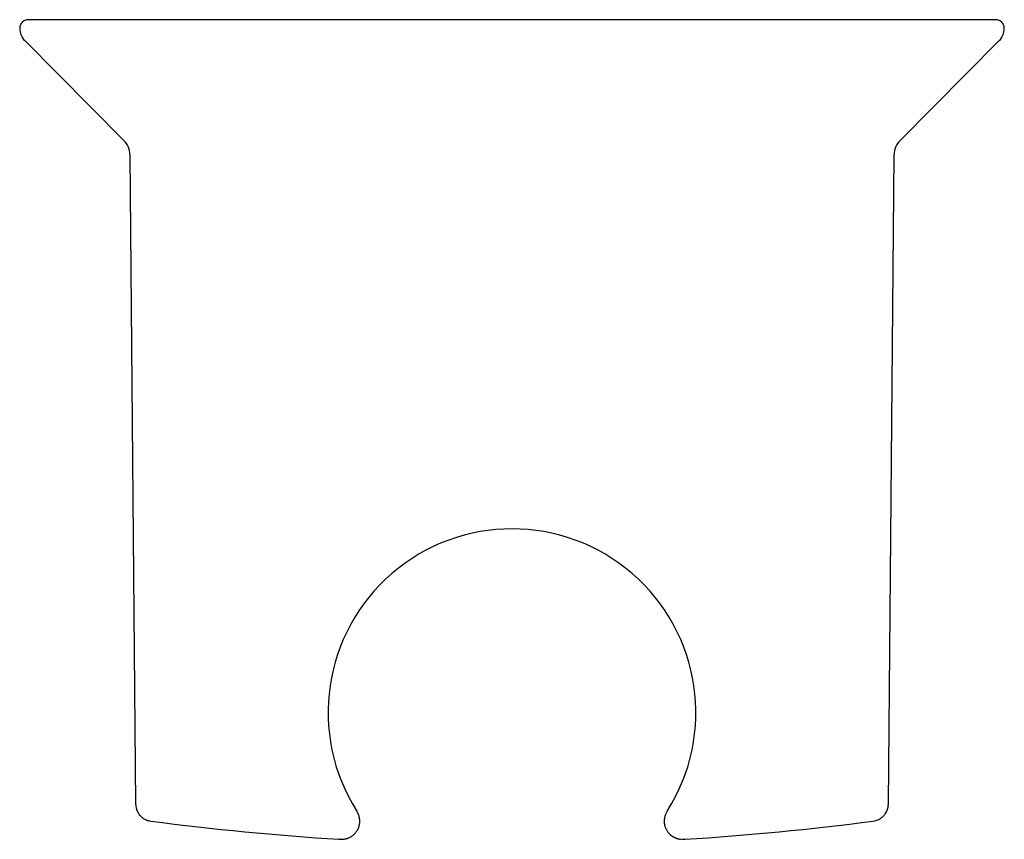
# Model space of a CAD drawing. Header units: millimetres. Extents: x 8 to 1017, y 12 to 1747.
# Tile 1 of 22: x 307 to 364, y 864 to 911. Entities that reach past the tile are written whole.
import ezdxf

# ---------------------------------------------------------------- set-up
doc = ezdxf.new("R2010")
doc.units = ezdxf.units.MM

msp = doc.modelspace()

# ---------------------------------------------------------------- linework, layer by layer
at = {"color": 7, "linetype": 'Continuous', "lineweight": 30}
for p, q in [((335.356, 910.903), (307.512, 910.903)), ((363.2, 910.903), (335.356, 910.903)), ((307.302, 909.699), (313.012, 903.95)), ((357.7, 903.95), (363.409, 909.699)), ((313.36, 903.115), (313.686, 865.744)), ((357.025, 865.744), (357.352, 903.115)), ((326.419, 865.33), (326.418, 865.332)), ((344.293, 865.33), (344.294, 865.332)), ((325.381, 863.715), (325.579, 863.713)), ((345.133, 863.713), (345.331, 863.715))]:
    msp.add_line(p, q, dxfattribs=at)
for centre, radius, start, end in [((307.512, 910.403), 0.5, 90, 180), ((363.2, 910.403), 0.5, 0, 90), ((308.012, 910.403), 1, 180, 224.8031), ((362.7, 910.403), 1, 315.1969, 0), ((312.16, 903.104), 1.2, 0.5, 44.8031), ((358.552, 903.104), 1.2, 135.1969, 179.5), ((335.356, 871.003), 10.584, 327.5943, 212.4058), ((335.356, 1023.403), 160, 262.53073, 266.43396), ((335.356, 1023.403), 160, 273.56604, 277.46927)]:
    msp.add_arc(centre, radius, start, end, dxfattribs=at)
for points, knots in [([(313.686, 865.744), (313.689, 865.695), (313.694, 865.602), (313.724, 865.472), (313.764, 865.362), (313.807, 865.273), (313.85, 865.202), (313.895, 865.139), (313.95, 865.073), (314.025, 864.999), (314.114, 864.93), (314.212, 864.87), (314.316, 864.821), (314.432, 864.782), (314.514, 864.768), (314.556, 864.761)], [0, 0, 0, 0, 0.102467, 0.19578, 0.277906, 0.347407, 0.403379, 0.450488, 0.509783, 0.58339, 0.670738, 0.744617, 0.82483, 0.91037, 1, 1, 1, 1]), ([(356.155, 864.761), (356.204, 864.769), (356.296, 864.785), (356.421, 864.831), (356.525, 864.884), (356.608, 864.938), (356.673, 864.989), (356.73, 865.042), (356.789, 865.104), (356.853, 865.188), (356.911, 865.284), (356.959, 865.389), (356.995, 865.498), (357.02, 865.617), (357.024, 865.701), (357.025, 865.744)], [0, 0, 0, 0, 0.1023288, 0.1955606, 0.2776511, 0.3471565, 0.4031694, 0.4503483, 0.5097172, 0.5833883, 0.670781, 0.7446781, 0.8248926, 0.9104135, 1, 1, 1, 1]), ([(325.579, 863.713), (325.591, 863.714), (325.613, 863.715), (325.653, 863.72), (325.698, 863.726), (325.747, 863.735), (325.801, 863.747), (325.86, 863.764), (325.925, 863.786), (326, 863.818), (326.074, 863.856), (326.148, 863.904), (326.216, 863.955), (326.282, 864.013), (326.343, 864.078), (326.401, 864.152), (326.453, 864.232), (326.497, 864.317), (326.534, 864.406), (326.561, 864.494), (326.577, 864.571), (326.585, 864.625), (326.588, 864.663), (326.591, 864.692), (326.592, 864.725), (326.592, 864.768), (326.591, 864.818), (326.585, 864.882), (326.573, 864.958), (326.552, 865.046), (326.52, 865.14), (326.476, 865.238), (326.439, 865.299), (326.42, 865.331)], [0, 0, 0, 0, 0.0495117, 0.0952354, 0.1372533, 0.1756723, 0.2106372, 0.2423468, 0.2710768, 0.2970836, 0.3266922, 0.3532767, 0.3823064, 0.4139092, 0.4473264, 0.4804492, 0.5131316, 0.5453405, 0.5770358, 0.6074479, 0.6331078, 0.6536155, 0.6619573, 0.6711564, 0.6846994, 0.7026367, 0.7249497, 0.7516073, 0.789273, 0.8330492, 0.8828351, 0.9385217, 1, 1, 1, 1]), ([(344.292, 865.331), (344.277, 865.307), (344.248, 865.26), (344.211, 865.184), (344.182, 865.111), (344.159, 865.04), (344.142, 864.972), (344.131, 864.909), (344.124, 864.851), (344.12, 864.799), (344.119, 864.746), (344.121, 864.676), (344.131, 864.584), (344.155, 864.478), (344.186, 864.383), (344.222, 864.302), (344.26, 864.231), (344.303, 864.164), (344.356, 864.093), (344.423, 864.02), (344.504, 863.947), (344.576, 863.895), (344.633, 863.861), (344.671, 863.839), (344.709, 863.82), (344.746, 863.803), (344.787, 863.787), (344.832, 863.77), (344.884, 863.754), (344.942, 863.739), (345.003, 863.727), (345.055, 863.719), (345.086, 863.717), (345.097, 863.716)], [0, 0, 0, 0, 0.054804, 0.104858, 0.150131, 0.190591, 0.226211, 0.25697, 0.282857, 0.303886, 0.320929, 0.338654, 0.377632, 0.415202, 0.449789, 0.481298, 0.509678, 0.537946, 0.569465, 0.604185, 0.642012, 0.681262, 0.695704, 0.708734, 0.723073, 0.741193, 0.763245, 0.789313, 0.825958, 0.868499, 0.916966, 0.971379, 1, 1, 1, 1]), ([(325.404, 863.713), (325.397, 863.714), (325.389, 863.714), (325.381, 863.715), (325.381, 863.715)], [0, 0, 0, 0, 0.973992, 1, 1, 1, 1]), ([(345.256, 863.713), (345.268, 863.712), (345.284, 863.712), (345.302, 863.713), (345.308, 863.713)], [0, 0, 0, 0, 0.708141, 1, 1, 1, 1])]:
    msp.add_open_spline(points, degree=3, knots=knots, dxfattribs=at)

doc.saveas('drawing.dxf')
